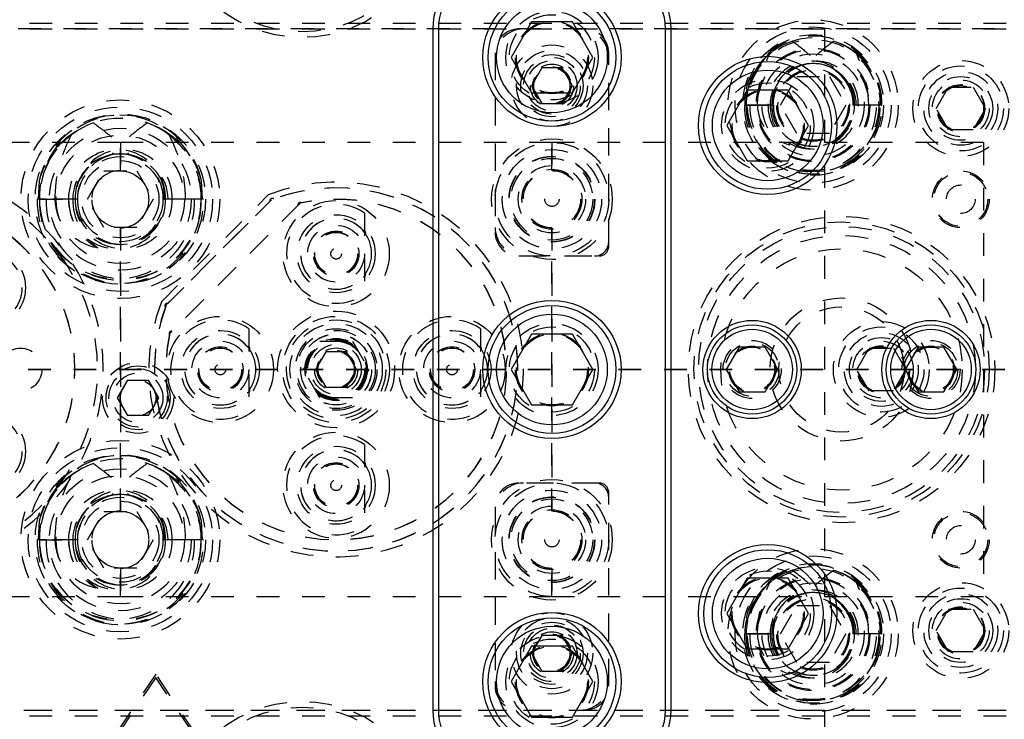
# Model space of a CAD drawing. Header units: inches. Extents: x 220 to 877, y 4 to 174.
# Tile 68 of 256: x 252.01 to 256.34, y 37.14 to 40.22. Entities that reach past the tile are written whole.
import ezdxf

# ---------------------------------------------------------------- set-up
doc = ezdxf.new("R2010")
doc.units = ezdxf.units.IN
doc.header["$LTSCALE"] = 0.5
doc.header["$MEASUREMENT"] = 0
doc.linetypes.add('HIDDEN', pattern=[0.225, 0.15, -0.075])
doc.linetypes.add('PHANTOM', pattern=[0.25, 0.125, -0.025, 0.025, -0.025, 0.025, -0.025])
doc.layers.add('SID-M-H', color=4, linetype='HIDDEN')
doc.layers.add('SID-M-S', color=105, linetype='Continuous')

msp = doc.modelspace()

# ---------------------------------------------------------------- linework, layer by layer
at = {"color": 7, "linetype": 'PHANTOM', "lineweight": 35}
msp.add_line((268.94306, 38.67957), (220.40166, 38.67957), dxfattribs=at)
at = {"layer": 'SID-M-H'}
for p, q in [((255.54957, 45.17957), (255.54957, 32.17957)), ((242.24957, 40.20457), (256.49957, 40.20457)), ((242.24957, 40.17957), (256.49957, 40.17957)), ((256.49957, 40.17957), (249.62457, 40.17957)), ((254.09957, 40.07457), (254.09957, 39.28457)), ((254.09957, 40.05457), (254.09957, 39.30457)), ((254.59957, 39.22207), (254.59957, 40.07457)), ((254.59957, 39.24207), (254.59957, 40.05457)), ((255.69867, 40.06266), (255.68178, 40.07696)), ((254.30446, 40.00769), (254.25936, 39.92957)), ((254.39467, 40.00769), (254.30446, 40.00769)), ((254.43978, 39.92957), (254.39467, 40.00769)), ((255.35523, 39.84457), (255.4274, 39.96957)), ((255.4274, 39.96957), (255.57174, 39.96957)), ((255.57174, 39.96957), (255.6439, 39.84457)), ((254.25936, 39.92957), (254.30446, 39.85144)), ((254.39467, 39.85144), (254.43978, 39.92957)), ((255.65273, 39.94327), (255.65844, 39.92103)), ((256.04131, 39.82957), (256.09544, 39.92332)), ((256.09544, 39.92332), (256.20369, 39.92332)), ((256.20369, 39.92332), (256.25782, 39.82957)), ((254.30446, 39.85144), (254.39467, 39.85144)), ((255.22103, 39.84457), (255.19731, 39.84457)), ((255.31735, 39.84457), (255.20426, 39.84457)), ((255.20426, 39.84457), (255.31735, 39.84457)), ((255.3243, 39.84457), (255.22103, 39.84457)), ((255.4274, 39.71957), (255.35523, 39.84457)), ((255.6439, 39.84457), (255.57174, 39.71957)), ((255.6764, 39.84457), (255.67484, 39.84457)), ((255.68178, 39.84457), (255.6764, 39.84457)), ((255.68939, 39.84457), (255.68178, 39.84457)), ((255.74453, 39.84457), (255.68939, 39.84457)), ((255.79488, 39.84457), (255.74453, 39.84457)), ((255.80026, 39.84457), (255.79488, 39.84457)), ((255.80026, 39.84457), (255.80182, 39.84457)), ((256.09544, 39.73582), (256.04131, 39.82957)), ((256.25782, 39.82957), (256.20369, 39.73582)), ((252.69139, 39.69117), (252.64832, 39.72522)), ((255.57174, 39.71957), (255.4274, 39.71957)), ((256.20369, 39.73582), (256.09544, 39.73582)), ((252.44957, 39.67957), (250.54957, 39.67957)), ((252.44957, 39.55557), (252.44957, 39.67957)), ((254.34957, 39.67957), (252.44957, 39.67957)), ((252.44957, 39.67957), (252.44957, 39.55557)), ((252.70762, 39.67518), (252.69139, 39.69117)), ((254.34957, 39.67957), (254.34957, 39.55557)), ((254.34957, 39.55557), (254.34957, 39.67957)), ((256.24957, 39.67957), (254.34957, 39.67957)), ((256.24957, 39.67957), (256.24957, 37.67957)), ((252.30523, 39.42957), (252.3774, 39.55457)), ((252.3774, 39.55457), (252.52174, 39.55457)), ((252.52174, 39.55457), (252.5939, 39.42957)), ((252.09225, 39.51091), (252.08761, 39.42957)), ((252.81152, 39.42957), (252.80689, 39.51091)), ((252.63054, 38.97827), (253.10086, 39.44859)), ((252.12238, 39.42957), (252.08354, 39.42957)), ((252.25082, 39.42957), (252.09332, 39.42957)), ((252.09332, 39.42957), (252.25082, 39.42957)), ((252.26059, 39.42957), (252.12238, 39.42957)), ((252.3774, 39.30457), (252.30523, 39.42957)), ((252.5939, 39.42957), (252.52174, 39.30457)), ((252.63854, 39.42957), (252.64261, 39.42957)), ((252.64832, 39.42957), (252.64261, 39.42957)), ((252.65946, 39.42957), (252.64832, 39.42957)), ((253.11479, 39.42716), (252.65197, 38.96434)), ((252.65828, 38.97065), (253.10848, 39.42085)), ((252.73741, 39.42957), (252.65946, 39.42957)), ((253.24184, 39.41279), (252.66634, 38.83729)), ((253.23164, 39.4026), (252.67654, 38.84749)), ((252.80582, 39.42957), (252.73741, 39.42957)), ((252.81152, 39.42957), (252.80582, 39.42957)), ((252.81559, 39.42957), (252.81152, 39.42957)), ((253.52457, 39.36878), (253.52457, 39.01035)), ((252.52174, 39.30457), (252.3774, 39.30457)), ((252.44957, 38.05557), (252.44957, 39.30357)), ((252.44957, 39.30357), (252.44957, 38.05557)), ((254.34957, 39.30357), (254.34957, 38.05557)), ((254.34957, 38.05557), (254.34957, 39.30357)), ((254.20457, 39.17957), (254.55707, 39.17957)), ((254.22457, 39.17957), (254.53707, 39.17957)), ((253.01457, 38.85878), (253.01457, 38.50035)), ((254.03457, 38.85878), (254.03457, 38.50035)), ((253.25523, 38.67957), (253.3274, 38.80457)), ((253.3274, 38.80457), (253.47174, 38.80457)), ((253.47174, 38.80457), (253.5439, 38.67957)), ((253.35446, 38.75769), (253.30936, 38.67957)), ((253.44467, 38.75769), (253.35446, 38.75769)), ((253.48978, 38.67957), (253.44467, 38.75769)), ((255.69131, 38.67957), (255.74544, 38.77332)), ((255.74544, 38.77332), (255.85369, 38.77332)), ((255.85369, 38.77332), (255.90782, 38.67957)), ((253.3274, 38.55457), (253.25523, 38.67957)), ((253.30936, 38.67957), (253.35446, 38.60144)), ((253.44467, 38.60144), (253.48978, 38.67957)), ((253.5439, 38.67957), (253.47174, 38.55457)), ((255.74544, 38.58582), (255.69131, 38.67957)), ((255.90782, 38.67957), (255.85369, 38.58582)), ((252.43739, 38.55457), (252.48248, 38.63267)), ((252.48248, 38.63267), (252.57266, 38.63267)), ((252.57266, 38.63267), (252.61775, 38.55457)), ((253.35446, 38.60144), (253.44467, 38.60144)), ((255.85369, 38.58582), (255.74544, 38.58582)), ((252.48248, 38.47647), (252.43739, 38.55457)), ((252.61775, 38.55457), (252.57266, 38.47647)), ((253.47174, 38.55457), (253.3274, 38.55457)), ((252.57266, 38.47647), (252.48248, 38.47647)), ((253.52457, 38.34878), (253.52457, 37.99035)), ((252.69139, 38.19117), (252.64832, 38.22522)), ((252.70762, 38.17518), (252.69139, 38.19117)), ((254.55707, 38.17957), (254.20457, 38.17957)), ((254.53707, 38.17957), (254.22457, 38.17957)), ((254.59957, 37.28457), (254.59957, 38.13707)), ((254.59957, 37.30457), (254.59957, 38.11707)), ((254.09957, 38.07457), (254.09957, 37.28457)), ((252.30523, 37.92957), (252.3774, 38.05457)), ((252.3774, 38.05457), (252.52174, 38.05457)), ((252.52174, 38.05457), (252.5939, 37.92957)), ((254.09957, 38.05457), (254.09957, 37.30457)), ((252.09225, 38.01091), (252.08761, 37.92957)), ((252.81152, 37.92957), (252.80689, 38.01091)), ((252.12238, 37.92957), (252.08354, 37.92957)), ((252.25082, 37.92957), (252.09332, 37.92957)), ((252.09332, 37.92957), (252.25082, 37.92957)), ((252.26059, 37.92957), (252.12238, 37.92957)), ((252.3774, 37.80457), (252.30523, 37.92957)), ((252.5939, 37.92957), (252.52174, 37.80457)), ((252.63854, 37.92957), (252.64261, 37.92957)), ((252.64832, 37.92957), (252.64261, 37.92957)), ((252.65946, 37.92957), (252.64832, 37.92957)), ((252.73741, 37.92957), (252.65946, 37.92957)), ((252.80582, 37.92957), (252.73741, 37.92957)), ((252.81152, 37.92957), (252.80582, 37.92957)), ((252.81559, 37.92957), (252.81152, 37.92957)), ((252.52174, 37.80457), (252.3774, 37.80457)), ((252.44957, 37.67957), (252.44957, 37.80357)), ((252.44957, 37.80357), (252.44957, 37.67957)), ((254.34957, 37.80357), (254.34957, 37.67957)), ((254.34957, 37.67957), (254.34957, 37.80357)), ((255.69867, 37.73266), (255.68178, 37.74696)), ((250.54957, 37.67957), (252.44957, 37.67957)), ((252.44957, 37.67957), (254.34957, 37.67957)), ((254.34957, 37.67957), (256.24957, 37.67957)), ((255.35523, 37.51457), (255.4274, 37.63957)), ((255.4274, 37.63957), (255.57174, 37.63957)), ((255.57174, 37.63957), (255.6439, 37.51457)), ((255.65273, 37.61327), (255.65844, 37.59103)), ((256.04131, 37.52957), (256.09544, 37.62332)), ((256.09544, 37.62332), (256.20369, 37.62332)), ((256.20369, 37.62332), (256.25782, 37.52957)), ((254.30446, 37.50769), (254.25936, 37.42957)), ((254.39467, 37.50769), (254.30446, 37.50769)), ((254.43978, 37.42957), (254.39467, 37.50769)), ((255.22103, 37.51457), (255.19731, 37.51457)), ((255.31735, 37.51457), (255.20426, 37.51457)), ((255.20426, 37.51457), (255.31735, 37.51457)), ((255.3243, 37.51457), (255.22103, 37.51457)), ((255.4274, 37.38957), (255.35523, 37.51457)), ((255.6439, 37.51457), (255.57174, 37.38957)), ((255.6764, 37.51457), (255.67484, 37.51457)), ((255.68178, 37.51457), (255.6764, 37.51457)), ((255.68939, 37.51457), (255.68178, 37.51457)), ((255.74453, 37.51457), (255.68939, 37.51457)), ((255.79488, 37.51457), (255.74453, 37.51457)), ((255.80026, 37.51457), (255.79488, 37.51457)), ((255.80026, 37.51457), (255.80182, 37.51457)), ((256.09544, 37.43582), (256.04131, 37.52957)), ((256.25782, 37.52957), (256.20369, 37.43582)), ((254.25936, 37.42957), (254.30446, 37.35144)), ((254.39467, 37.35144), (254.43978, 37.42957)), ((256.20369, 37.43582), (256.09544, 37.43582)), ((255.57174, 37.38957), (255.4274, 37.38957)), ((252.60557, 37.33795), (252.43062, 37.07553)), ((252.60557, 37.32353), (252.44557, 37.08353)), ((252.78052, 37.07553), (252.60557, 37.33795)), ((252.76557, 37.08353), (252.60557, 37.32353)), ((254.30446, 37.35144), (254.39467, 37.35144)), ((242.24957, 37.17957), (256.49957, 37.17957)), ((242.24957, 37.15457), (256.49957, 37.15457)), ((249.62457, 37.17957), (256.49957, 37.17957))]:
    msp.add_line(p, q, dxfattribs=at)
for centre, radius in [((253.24957, 40.72957), 0.5875), ((253.24957, 40.72957), 0.5625), ((254.34957, 40.05457), 0.203), ((254.34957, 40.05457), 0.1875), ((254.34957, 40.05457), 0.16072), ((254.34957, 40.05457), 0.16045), ((254.34957, 40.05457), 0.15993), ((254.34957, 40.05457), 0.15625), ((255.49957, 39.84457), 0.375), ((255.49957, 39.84457), 0.34375), ((255.49957, 39.84457), 0.31), ((254.34957, 39.92957), 0.1795), ((255.49957, 39.84457), 0.28906), ((254.34957, 39.92957), 0.156), ((254.34957, 39.92957), 0.137), ((254.34957, 39.92957), 0.125), ((255.49957, 39.84457), 0.25), ((255.49957, 39.84457), 0.245), ((255.49957, 39.84457), 0.225), ((254.34957, 39.92957), 0.1105), ((254.34957, 39.92957), 0.095), ((254.34957, 39.92957), 0.08397), ((254.34957, 39.92957), 0.0837), ((254.34957, 39.92957), 0.08318), ((254.34957, 39.92957), 0.0795), ((256.14957, 39.82957), 0.211), ((256.14957, 39.82957), 0.1875), ((255.49957, 39.84457), 0.16), ((255.49957, 39.84457), 0.16), ((255.49957, 39.84457), 0.155), ((256.14957, 39.82957), 0.1625), ((256.14957, 39.82957), 0.1405), ((255.29957, 39.75457), 0.203), ((255.29957, 39.75457), 0.1875), ((256.14957, 39.82957), 0.125), ((256.14957, 39.82957), 0.10497), ((256.14957, 39.82957), 0.1047), ((256.14957, 39.82957), 0.10418), ((256.14957, 39.82957), 0.1005), ((255.29957, 39.75457), 0.16072), ((255.29957, 39.75457), 0.16045), ((255.29957, 39.75457), 0.15993), ((255.29957, 39.75457), 0.15625), ((252.44957, 39.42957), 0.4375), ((252.44957, 39.42957), 0.40625), ((252.44957, 39.42957), 0.375), ((252.44957, 39.42957), 0.3125), ((252.44957, 39.42957), 0.2825), ((254.34957, 39.42957), 0.26563), ((254.34957, 39.42957), 0.25), ((254.34957, 39.42957), 0.21875), ((252.44957, 39.42957), 0.1875), ((252.44957, 39.42957), 0.17), ((254.34957, 39.42957), 0.18906), ((254.34957, 39.42957), 0.1875), ((254.34957, 39.42957), 0.17969), ((254.34957, 39.42957), 0.14844), ((252.44957, 39.42957), 0.125), ((254.34957, 39.42957), 0.132), ((254.34957, 39.42957), 0.127), ((254.34957, 39.42957), 0.126), ((256.14957, 39.42957), 0.125), ((256.14957, 39.42957), 0.11888), ((256.14957, 39.42957), 0.063), ((254.34957, 39.42957), 0.0315), ((253.39957, 39.18957), 0.23412), ((253.39957, 39.18957), 0.17188), ((255.62457, 38.67957), 0.675), ((255.62457, 38.67957), 0.65), ((253.39957, 39.18957), 0.125), ((253.39957, 39.18957), 0.1), ((253.39957, 39.18957), 0.095), ((253.39957, 39.18957), 0.0945), ((253.39957, 39.18957), 0.094), ((255.62457, 38.67957), 0.62992), ((255.62457, 38.67957), 0.59055), ((251.86019, 39.04019), 0.17188), ((251.86019, 39.04019), 0.15625), ((253.39957, 39.18957), 0.0235), ((255.62457, 38.67957), 0.5315), ((255.62457, 38.67957), 0.31496), ((253.39957, 38.67957), 0.2575), ((255.62457, 38.67957), 0.27559), ((252.88957, 38.67957), 0.23412), ((253.39957, 38.67957), 0.23438), ((253.39957, 38.67957), 0.21875), ((253.39957, 38.67957), 0.20313), ((253.90957, 38.67957), 0.23412), ((254.34957, 38.67957), 0.203), ((255.79957, 38.67957), 0.211), ((252.88957, 38.67957), 0.17188), ((253.39957, 38.67957), 0.1795), ((253.39957, 38.67957), 0.172), ((253.90957, 38.67957), 0.17188), ((254.34957, 38.67957), 0.1875), ((254.34957, 38.67957), 0.16072), ((254.34957, 38.67957), 0.16045), ((254.34957, 38.67957), 0.15993), ((255.79957, 38.67957), 0.1875), ((255.79957, 38.67957), 0.1625), ((252.88957, 38.67957), 0.125), ((253.39957, 38.67957), 0.15625), ((253.39957, 38.67957), 0.156), ((253.39957, 38.67957), 0.137), ((253.39957, 38.67957), 0.13297), ((253.39957, 38.67957), 0.1327), ((253.39957, 38.67957), 0.13218), ((253.39957, 38.67957), 0.1285), ((253.39957, 38.67957), 0.125), ((253.90957, 38.67957), 0.125), ((254.34957, 38.67957), 0.15625), ((255.23087, 38.67957), 0.12795), ((255.23087, 38.67957), 0.11811), ((255.79957, 38.67957), 0.1405), ((255.79957, 38.67957), 0.125), ((256.01827, 38.67957), 0.12795), ((256.01827, 38.67957), 0.11811), ((252.00957, 38.67957), 0.0945), ((252.88957, 38.67957), 0.1), ((252.88957, 38.67957), 0.095), ((252.88957, 38.67957), 0.0945), ((252.88957, 38.67957), 0.094), ((253.39957, 38.67957), 0.1105), ((253.39957, 38.67957), 0.095), ((253.39957, 38.67957), 0.08397), ((253.39957, 38.67957), 0.0837), ((253.39957, 38.67957), 0.08318), ((253.39957, 38.67957), 0.0795), ((253.90957, 38.67957), 0.1), ((253.90957, 38.67957), 0.095), ((253.90957, 38.67957), 0.0945), ((253.90957, 38.67957), 0.094), ((255.23087, 38.67957), 0.10289), ((255.23087, 38.67957), 0.10262), ((255.23087, 38.67957), 0.1021), ((255.23087, 38.67957), 0.09843), ((255.79957, 38.67957), 0.10497), ((255.79957, 38.67957), 0.1047), ((255.79957, 38.67957), 0.10418), ((255.79957, 38.67957), 0.1005), ((256.01827, 38.67957), 0.10289), ((256.01827, 38.67957), 0.10262), ((256.01827, 38.67957), 0.1021), ((256.01827, 38.67957), 0.09843), ((252.52757, 38.55457), 0.15625), ((252.52757, 38.55457), 0.14062), ((252.52757, 38.55457), 0.1285), ((252.88957, 38.67957), 0.0235), ((253.90957, 38.67957), 0.0235), ((252.52757, 38.55457), 0.10937), ((252.52757, 38.55457), 0.0785), ((252.52757, 38.55457), 0.078), ((251.86019, 38.31894), 0.17188), ((251.86019, 38.31894), 0.15625), ((252.44957, 37.92957), 0.4375), ((253.39957, 38.16957), 0.23412), ((252.44957, 37.92957), 0.40625), ((253.39957, 38.16957), 0.17187), ((252.44957, 37.92957), 0.375), ((253.39957, 38.16957), 0.125), ((252.44957, 37.92957), 0.3125), ((253.39957, 38.16957), 0.1), ((253.39957, 38.16957), 0.095), ((253.39957, 38.16957), 0.0945), ((253.39957, 38.16957), 0.094), ((252.44957, 37.92957), 0.2825), ((253.39957, 38.16957), 0.0235), ((254.34957, 37.92957), 0.26563), ((254.34957, 37.92957), 0.25), ((254.34957, 37.92957), 0.21875), ((252.44957, 37.92957), 0.1875), ((254.34957, 37.92957), 0.18906), ((254.34957, 37.92957), 0.1875), ((254.34957, 37.92957), 0.17969), ((252.44957, 37.92957), 0.17), ((254.34957, 37.92957), 0.14844), ((254.34957, 37.92957), 0.132), ((252.44957, 37.92957), 0.125), ((254.34957, 37.92957), 0.127), ((254.34957, 37.92957), 0.126), ((256.14957, 37.92957), 0.125), ((256.14957, 37.92957), 0.11888), ((256.14957, 37.92957), 0.063), ((254.34957, 37.92957), 0.0315), ((255.49957, 37.51457), 0.375), ((255.49957, 37.51457), 0.34375), ((255.29957, 37.60457), 0.203), ((255.49957, 37.51457), 0.31), ((255.49957, 37.51457), 0.28906), ((255.29957, 37.60457), 0.1875), ((255.29957, 37.60457), 0.16072), ((255.29957, 37.60457), 0.16045), ((255.29957, 37.60457), 0.15993), ((255.29957, 37.60457), 0.15625), ((255.49957, 37.51457), 0.25), ((255.49957, 37.51457), 0.245), ((255.49957, 37.51457), 0.225), ((256.14957, 37.52957), 0.211), ((256.14957, 37.52957), 0.1875), ((255.49957, 37.51457), 0.16), ((255.49957, 37.51457), 0.16), ((255.49957, 37.51457), 0.155), ((256.14957, 37.52957), 0.1625), ((256.14957, 37.52957), 0.1405), ((256.14957, 37.52957), 0.125), ((256.14957, 37.52957), 0.10497), ((256.14957, 37.52957), 0.1047), ((256.14957, 37.52957), 0.10418), ((256.14957, 37.52957), 0.1005), ((254.34957, 37.42957), 0.1795), ((254.34957, 37.42957), 0.156), ((254.34957, 37.42957), 0.137), ((254.34957, 37.42957), 0.125), ((254.34957, 37.42957), 0.1105), ((254.34957, 37.30457), 0.203), ((254.34957, 37.42957), 0.095), ((254.34957, 37.42957), 0.08397), ((254.34957, 37.42957), 0.0837), ((254.34957, 37.42957), 0.08318), ((254.34957, 37.42957), 0.0795), ((254.34957, 37.30457), 0.1875), ((254.34957, 37.30457), 0.16072), ((254.34957, 37.30457), 0.16045), ((254.34957, 37.30457), 0.15993), ((254.34957, 37.30457), 0.15625), ((253.24957, 36.62957), 0.5875), ((253.24957, 36.62957), 0.5625)]:
    msp.add_circle(centre, radius, dxfattribs=at)
for centre, radius, start, end in [((254.22457, 40.05457), 0.125, 90, 180), ((254.20457, 40.07457), 0.105, 90, 180), ((254.47457, 40.05457), 0.125, 0, 90), ((254.49457, 40.07457), 0.105, 360, 90), ((255.49521, 39.85112), 0.29796, 32.96782, 181.2606), ((255.50304, 39.84954), 0.29882, 359.04661, 180.95339), ((255.49957, 39.84457), 0.29531, 51.90071, 0), ((255.49682, 39.84656), 0.29257, 107.48638, 180.39147), ((255.50639, 39.85267), 0.28553, 46.15103, 72.92672), ((255.49118, 39.84779), 0.19063, 359.02997, 180.97003), ((255.50795, 39.84779), 0.19063, 359.02997, 180.97003), ((255.49747, 39.84694), 0.18013, 82.17111, 180.75512), ((255.49957, 39.84457), 0.18221, 32.80047, 360), ((255.5045, 39.84824), 0.17926, 98.7849, 156.04284), ((255.50166, 39.84694), 0.18013, 359.24488, 97.82889), ((255.49463, 39.84824), 0.17926, 23.95716, 81.2151), ((255.49957, 39.84457), 0.18221, 360, 32.80047), ((255.4961, 39.83959), 0.29882, 179.04661, 0.95339), ((255.50304, 39.83959), 0.29882, 179.04661, 0.95339), ((255.49118, 39.83979), 0.28696, 179.04661, 0.95339), ((255.50795, 39.83979), 0.28696, 179.04661, 0.95339), ((255.49118, 39.84134), 0.19063, 179.02997, 0.97003), ((255.50651, 39.84377), 0.20593, 179.77925, 237.8416), ((255.4961, 39.84154), 0.17877, 179.02997, 0.97003), ((255.50795, 39.84134), 0.19063, 179.02997, 0.97003), ((255.50304, 39.84154), 0.17877, 179.02997, 0.97003), ((252.44553, 39.43952), 0.36043, 358.4181, 168.57537), ((252.4536, 39.43952), 0.36043, 11.42463, 181.5819), ((252.44495, 39.43284), 0.35164, 108.87727, 180.53304), ((252.44957, 39.42957), 0.35625, 56.08967, 0), ((252.46166, 39.4439), 0.33878, 51.38503, 71.71349), ((252.43503, 39.43499), 0.21335, 358.54323, 181.45677), ((252.4641, 39.43499), 0.21335, 358.54323, 181.45677), ((252.44629, 39.43357), 0.19551, 77.47985, 181.17228), ((252.44957, 39.42957), 0.19875, 19.26791, 0), ((252.45942, 39.43172), 0.19883, 104.25371, 180.61984), ((252.45284, 39.43357), 0.19551, 358.82772, 102.52015), ((252.43972, 39.43172), 0.19883, 359.38016, 75.74629), ((252.44957, 39.42957), 0.126, 90, 270), ((252.44957, 39.42957), 0.126, 270, 90), ((253.39957, 38.67957), 0.825, 158.77275, 111.22725), ((252.44957, 39.42957), 0.19875, 0, 19.26791), ((252.44957, 39.42957), 0.35625, 0, 14.72257), ((251.49957, 38.67957), 0.875, 293.89551, 66.10449), ((251.49957, 38.67957), 0.85, 295.05762, 64.94238), ((253.39957, 38.67957), 0.8, 159.14685, 110.85315), ((253.39957, 38.67957), 0.8, 159.91228, 110.08772), ((252.44468, 39.42038), 0.36125, 178.54323, 1.45677), ((252.45446, 39.42038), 0.36125, 178.54323, 1.45677), ((252.43503, 39.4212), 0.34182, 178.59677, 1.40323), ((252.4641, 39.4212), 0.34182, 178.59677, 1.40323), ((252.43503, 39.42414), 0.21335, 178.54323, 1.45677), ((252.46143, 39.42796), 0.23968, 179.61661, 242.34623), ((252.4641, 39.42414), 0.21335, 178.54323, 1.45677), ((252.44468, 39.4249), 0.19392, 178.62044, 1.37956), ((252.45446, 39.4249), 0.19392, 178.62044, 1.37956), ((253.39957, 38.67957), 0.75, 167.85988, 102.14012), ((253.39957, 38.67957), 0.75, 168.21871, 101.78129), ((253.11814, 39.42344), 0.01, 48.22755, 195), ((253.39957, 39.18957), 0.2185, 55.10444, 304.89556), ((253.2413, 39.40518), 0.01, 59.1172, 195), ((251.49957, 38.67957), 0.75, 295.84193, 64.15807), ((251.49957, 38.67957), 0.75, 296.69384, 63.30616), ((253.39957, 39.18957), 0.15625, 36.8699, 323.1301), ((253.39957, 39.18957), 0.15625, 40.72484, 319.27516), ((253.51957, 39.28163), 0.01, 300, 99.12389), ((253.39957, 39.18957), 0.15625, 0, 36.8699), ((254.22457, 39.30457), 0.125, 180, 270), ((254.20457, 39.28457), 0.105, 180, 270), ((254.53707, 39.24207), 0.0625, 270, 0), ((253.39957, 39.18957), 0.15625, 323.1301, 0), ((254.55707, 39.22207), 0.0425, 270, 0), ((253.51957, 39.0975), 0.01, 260.87611, 60), ((252.65569, 38.96099), 0.01, 75, 221.77245), ((252.88957, 38.67957), 0.2185, 55.10444, 304.89556), ((253.90957, 38.67957), 0.2185, 55.10444, 304.89556), ((252.67395, 38.83783), 0.01, 75, 210.8828), ((252.88957, 38.67957), 0.15625, 36.8699, 323.1301), ((252.88957, 38.67957), 0.15625, 40.72484, 319.27516), ((253.90957, 38.67957), 0.15625, 36.8699, 323.1301), ((253.90957, 38.67957), 0.15625, 40.72484, 318.46779), ((253.00957, 38.77163), 0.01, 300, 99.12389), ((252.88957, 38.67957), 0.15625, 0, 36.8699), ((254.02957, 38.77163), 0.01, 300, 99.12389), ((253.90957, 38.67957), 0.15625, 0, 36.8699), ((252.88957, 38.67957), 0.15625, 323.1301, 0), ((253.90957, 38.67957), 0.15625, 323.1301, 0), ((253.00957, 38.5875), 0.01, 260.87611, 60), ((254.02826, 38.58582), 0.01, 260.06874, 50.88178), ((253.39957, 38.16957), 0.2185, 55.10444, 304.89556), ((253.39957, 38.16957), 0.15625, 36.8699, 323.1301), ((253.39957, 38.16957), 0.15625, 40.72484, 319.27516), ((252.44553, 37.93952), 0.36043, 358.4181, 168.57537), ((252.4536, 37.93952), 0.36043, 11.42463, 181.5819), ((252.44957, 37.92957), 0.35625, 56.08967, 0), ((252.44495, 37.93284), 0.35164, 108.87727, 180.53304), ((252.46166, 37.9439), 0.33878, 51.38503, 71.71349), ((253.51957, 38.26163), 0.01, 300, 99.12389), ((253.39957, 38.16957), 0.15625, 0, 36.8699), ((252.43503, 37.93499), 0.21335, 358.54323, 181.45677), ((252.4641, 37.93499), 0.21335, 358.54323, 181.45677), ((253.39957, 38.16957), 0.15625, 323.1301, 0), ((254.22457, 38.05457), 0.125, 90, 180), ((254.20457, 38.07457), 0.105, 90, 180), ((254.53707, 38.11707), 0.0625, 0, 90), ((254.55707, 38.13707), 0.0425, 0, 90), ((252.44629, 37.93357), 0.19551, 77.47985, 181.17228), ((252.44957, 37.92957), 0.19875, 19.26791, 0), ((252.45942, 37.93172), 0.19883, 104.25371, 180.61984), ((252.45284, 37.93357), 0.19551, 358.82772, 102.52015), ((252.43972, 37.93172), 0.19883, 359.38016, 75.74629), ((253.51957, 38.0775), 0.01, 260.87611, 60), ((252.44957, 37.92957), 0.126, 90, 270), ((252.44957, 37.92957), 0.126, 270, 90), ((252.44957, 37.92957), 0.35625, 0, 14.72257), ((252.44957, 37.92957), 0.19875, 0, 19.26791), ((252.44468, 37.92038), 0.36125, 178.54323, 1.45677), ((252.45446, 37.92038), 0.36125, 178.54323, 1.45677), ((252.43503, 37.9212), 0.34182, 178.59677, 1.40323), ((252.4641, 37.9212), 0.34182, 178.59677, 1.40323), ((252.43503, 37.92414), 0.21335, 178.54323, 1.45677), ((252.46143, 37.92796), 0.23968, 179.61661, 242.34623), ((252.4641, 37.92414), 0.21335, 178.54323, 1.45677), ((252.44468, 37.9249), 0.19392, 178.62044, 1.37956), ((252.45446, 37.9249), 0.19392, 178.62044, 1.37956), ((255.49521, 37.52112), 0.29796, 32.96782, 181.2606), ((255.50304, 37.51954), 0.29882, 359.04661, 180.95339), ((255.49957, 37.51457), 0.29531, 51.90071, 0), ((255.49682, 37.51656), 0.29257, 107.48638, 180.39147), ((255.50639, 37.52267), 0.28553, 46.15103, 72.92672), ((255.49118, 37.51779), 0.19063, 359.02997, 180.97003), ((255.50795, 37.51779), 0.19063, 359.02997, 180.97003), ((255.49747, 37.51694), 0.18013, 82.17111, 180.75512), ((255.49957, 37.51457), 0.18221, 32.80047, 0), ((255.5045, 37.51824), 0.17926, 98.7849, 156.04284), ((255.50166, 37.51694), 0.18013, 359.24488, 97.82889), ((255.49463, 37.51824), 0.17926, 23.95716, 81.2151), ((255.49957, 37.51457), 0.18221, 0, 31.56838), ((255.4961, 37.50959), 0.29882, 179.04661, 0.95339), ((255.50304, 37.50959), 0.29882, 179.04661, 0.95339), ((255.49118, 37.50979), 0.28696, 179.04661, 0.95339), ((255.50795, 37.50979), 0.28696, 179.04661, 0.95339), ((255.49118, 37.51134), 0.19063, 179.02997, 0.97003), ((255.50651, 37.51377), 0.20593, 179.77925, 237.8416), ((255.4961, 37.51154), 0.17877, 179.02997, 0.97003), ((255.50795, 37.51134), 0.19063, 179.02997, 0.97003), ((255.50304, 37.51154), 0.17877, 179.02997, 0.97003), ((254.22457, 37.30457), 0.125, 180, 270), ((254.20457, 37.28457), 0.105, 180, 270), ((254.47457, 37.30457), 0.125, 270, 0), ((254.49457, 37.28457), 0.105, 270, 0)]:
    msp.add_arc(centre, radius, start, end, dxfattribs=at)
for centre, major_axis, ratio, start_param, end_param in [((255.49688, 39.84457), (-0.298, 0), 0.9770185, 5.3589201, 6.2831853), ((255.50226, 39.84457), (0.298, 0), 0.9770185, 0, 0.9242652), ((255.49576, 39.84457), (-0.18602, 0), 0.9770185, 4.8127458, 6.2831853), ((255.50337, 39.84457), (0.18602, 0), 0.9770185, 0, 1.4704395), ((255.50226, 39.84457), (-0.17952, 0), 0.9770185, 5.8321061, 6.2831853), ((255.49688, 39.84457), (0.17952, 0), 0.9770185, 0, 0.4510792), ((255.44895, 39.84457), (-0.19435, 0), 0.9353071, 0, 1.2996527), ((255.54184, 39.84457), (0.23209, 0), 0.9661431, 3.1415927, 4.0379113), ((252.44407, 39.42957), (-0.36175, 0), 0.966834, 5.275983, 6.0484615), ((252.45506, 39.42957), (0.36175, 0), 0.966834, 0.2347238, 1.0072023), ((252.444, 39.42957), (-0.20432, 0), 0.966834, 4.8772739, 6.2831853), ((252.45514, 39.42957), (0.20432, 0), 0.966834, 0, 1.4059114), ((252.39577, 39.42957), (-0.23405, 0), 0.9318009, 0, 1.3747819), ((252.52871, 39.42957), (0.28903, 0), 0.9410518, 3.1415927, 4.0466314), ((252.44407, 37.92957), (-0.36175, 0), 0.966834, 5.275983, 6.0484615), ((252.45506, 37.92957), (0.36175, 0), 0.966834, 0.2347238, 1.0072023), ((252.444, 37.92957), (-0.20432, 0), 0.966834, 4.8772739, 6.2831853), ((252.45514, 37.92957), (0.20432, 0), 0.966834, 0, 1.4059114), ((252.39577, 37.92957), (-0.23405, 0), 0.9318009, 0, 1.3747819), ((252.52871, 37.92957), (0.28903, 0), 0.9410518, 3.1415927, 4.0466314), ((255.49688, 37.51457), (-0.298, 0), 0.9770185, 5.3589201, 6.2831853), ((255.50226, 37.51457), (0.298, 0), 0.9770185, 0, 0.9242652), ((255.49576, 37.51457), (-0.18602, 0), 0.9770185, 4.8127458, 6.2831853), ((255.50337, 37.51457), (0.18602, 0), 0.9770185, 0, 1.4704395), ((255.50226, 37.51457), (-0.17952, 0), 0.9770185, 5.8321061, 6.2831853), ((255.49688, 37.51457), (0.17952, 0), 0.9770185, 0, 0.4510792), ((255.44895, 37.51457), (-0.19435, 0), 0.9353071, 0, 1.2996527), ((255.54184, 37.51457), (0.23209, 0), 0.9661431, 3.1415927, 4.0379113)]:
    msp.add_ellipse(centre, major_axis=major_axis, ratio=ratio, start_param=start_param, end_param=end_param, dxfattribs=at)
for points, knots in [([(255.40891, 40.12562), (255.43225, 40.10796), (255.47257, 40.07746), (255.50736, 40.04082), (255.52201, 40.02539)], [0, 0, 0, 0, 0.5788633, 1, 1, 1, 1]), ([(255.59022, 40.12562), (255.56688, 40.10796), (255.52656, 40.07746), (255.49178, 40.04082), (255.47713, 40.02539)], [0, 0, 0, 0, 0.5788633, 1, 1, 1, 1]), ([(255.25461, 39.84457), (255.25635, 39.87675), (255.26055, 39.95428), (255.28996, 40.0264), (255.30715, 40.06859)], [0, 0, 0, 0, 0.4151488, 1, 1, 1, 1]), ([(255.69198, 40.06859), (255.71492, 40.04456), (255.76076, 39.99656), (255.79087, 39.91421), (255.79383, 39.86276), (255.79488, 39.84457)], [0, 0, 0, 0, 0.3929723, 0.7852535, 1, 1, 1, 1]), ([(255.74453, 39.84457), (255.74278, 39.87675), (255.73858, 39.95428), (255.70918, 40.0264), (255.69198, 40.06859)], [0, 0, 0, 0, 0.4151488, 1, 1, 1, 1]), ([(252.33117, 39.76557), (252.35722, 39.74654), (252.41441, 39.70479), (252.46249, 39.65276), (252.48867, 39.62443)], [0, 0, 0, 0, 0.4555436, 1, 1, 1, 1]), ([(252.56796, 39.76557), (252.54191, 39.74654), (252.48473, 39.70479), (252.43664, 39.65276), (252.41046, 39.62443)], [0, 0, 0, 0, 0.45554356, 1, 1, 1, 1]), ([(252.16172, 39.42957), (252.16384, 39.46588), (252.16774, 39.533), (252.19472, 39.62851), (252.22103, 39.68493), (252.23432, 39.71344)], [0, 0, 0, 0, 0.3683413, 0.6809026, 1, 1, 1, 1]), ([(252.66481, 39.71344), (252.69429, 39.68608), (252.75316, 39.63144), (252.79859, 39.52748), (252.8037, 39.45826), (252.80582, 39.42957)], [0, 0, 0, 0, 0.3700032, 0.7388839, 1, 1, 1, 1]), ([(252.73741, 39.42957), (252.7353, 39.46588), (252.73139, 39.533), (252.70441, 39.62851), (252.6781, 39.68493), (252.66481, 39.71344)], [0, 0, 0, 0, 0.3683413, 0.6809026, 1, 1, 1, 1]), ([(252.63718, 39.49515), (252.6373, 39.49446), (252.64085, 39.47281), (252.64174, 39.45084), (252.64261, 39.42957)], [0, 0, 0, 0, 0.03181418, 1, 1, 1, 1]), ([(252.33117, 38.26557), (252.35722, 38.24654), (252.41441, 38.20479), (252.46249, 38.15276), (252.48867, 38.12443)], [0, 0, 0, 0, 0.4555436, 1, 1, 1, 1]), ([(252.56796, 38.26557), (252.54191, 38.24654), (252.48473, 38.20479), (252.43664, 38.15276), (252.41046, 38.12443)], [0, 0, 0, 0, 0.45554356, 1, 1, 1, 1]), ([(252.16172, 37.92957), (252.16384, 37.96588), (252.16774, 38.033), (252.19472, 38.12851), (252.22103, 38.18493), (252.23432, 38.21344)], [0, 0, 0, 0, 0.3683413, 0.6809026, 1, 1, 1, 1]), ([(252.66481, 38.21344), (252.69429, 38.18608), (252.75316, 38.13144), (252.79859, 38.02748), (252.8037, 37.95826), (252.80582, 37.92957)], [0, 0, 0, 0, 0.3700032, 0.7388839, 1, 1, 1, 1]), ([(252.73741, 37.92957), (252.7353, 37.96588), (252.73139, 38.033), (252.70441, 38.12851), (252.6781, 38.18493), (252.66481, 38.21344)], [0, 0, 0, 0, 0.3683413, 0.6809026, 1, 1, 1, 1]), ([(252.63718, 37.99515), (252.6373, 37.99446), (252.64085, 37.97281), (252.64174, 37.95084), (252.64261, 37.92957)], [0, 0, 0, 0, 0.03181418, 1, 1, 1, 1]), ([(255.40891, 37.79562), (255.43225, 37.77796), (255.47257, 37.74746), (255.50736, 37.71082), (255.52201, 37.69539)], [0, 0, 0, 0, 0.5788633, 1, 1, 1, 1]), ([(255.59022, 37.79562), (255.56688, 37.77796), (255.52656, 37.74746), (255.49178, 37.71082), (255.47713, 37.69539)], [0, 0, 0, 0, 0.5788633, 1, 1, 1, 1]), ([(255.25461, 37.51457), (255.25635, 37.54675), (255.26055, 37.62428), (255.28996, 37.6964), (255.30715, 37.73859)], [0, 0, 0, 0, 0.4151488, 1, 1, 1, 1]), ([(255.69198, 37.73859), (255.71492, 37.71456), (255.76076, 37.66656), (255.79087, 37.58421), (255.79383, 37.53276), (255.79488, 37.51457)], [0, 0, 0, 0, 0.3929723, 0.7852535, 1, 1, 1, 1]), ([(255.74453, 37.51457), (255.74278, 37.54675), (255.73858, 37.62428), (255.70918, 37.6964), (255.69198, 37.73859)], [0, 0, 0, 0, 0.4151488, 1, 1, 1, 1])]:
    msp.add_open_spline(points, degree=3, knots=knots, dxfattribs=at)
at = {"layer": 'SID-M-S'}
for p, q in [((254.2595, 40.21057), (254.16943, 40.05457)), ((254.43963, 40.21057), (254.2595, 40.21057)), ((254.5297, 40.05457), (254.43963, 40.21057)), ((253.82457, 40.17957), (253.82457, 37.17957)), ((253.84957, 40.17957), (253.84957, 37.17957)), ((254.84957, 37.17957), (254.84957, 40.17957)), ((254.87457, 37.17957), (254.87457, 40.17957)), ((254.16943, 40.05457), (254.2595, 39.89857)), ((254.43963, 39.89857), (254.5297, 40.05457)), ((254.2595, 39.89857), (254.43963, 39.89857)), ((255.2095, 39.91057), (255.11943, 39.75457)), ((255.38963, 39.91057), (255.2095, 39.91057)), ((255.4797, 39.75457), (255.38963, 39.91057)), ((255.11943, 39.75457), (255.2095, 39.59857)), ((255.38963, 39.59857), (255.4797, 39.75457)), ((255.2095, 39.59857), (255.38963, 39.59857)), ((254.2595, 38.83557), (254.16943, 38.67957)), ((254.43963, 38.83557), (254.2595, 38.83557)), ((254.5297, 38.67957), (254.43963, 38.83557)), ((255.17404, 38.77799), (255.11721, 38.67957)), ((255.28769, 38.77799), (255.17404, 38.77799)), ((255.34452, 38.67957), (255.28769, 38.77799)), ((255.96144, 38.77799), (255.90462, 38.67957)), ((256.07509, 38.77799), (255.96144, 38.77799)), ((256.13192, 38.67957), (256.07509, 38.77799)), ((254.16943, 38.67957), (254.2595, 38.52357)), ((254.43963, 38.52357), (254.5297, 38.67957)), ((255.11721, 38.67957), (255.17404, 38.58114)), ((255.28769, 38.58114), (255.34452, 38.67957)), ((255.90462, 38.67957), (255.96144, 38.58114)), ((256.07509, 38.58114), (256.13192, 38.67957)), ((255.17404, 38.58114), (255.28769, 38.58114)), ((255.96144, 38.58114), (256.07509, 38.58114)), ((254.2595, 38.52357), (254.43963, 38.52357)), ((255.2095, 37.76057), (255.11943, 37.60457)), ((255.38963, 37.76057), (255.2095, 37.76057)), ((255.4797, 37.60457), (255.38963, 37.76057)), ((255.11943, 37.60457), (255.2095, 37.44857)), ((255.38963, 37.44857), (255.4797, 37.60457)), ((254.2595, 37.46057), (254.16943, 37.30457)), ((254.43963, 37.46057), (254.2595, 37.46057)), ((254.5297, 37.30457), (254.43963, 37.46057)), ((255.2095, 37.44857), (255.38963, 37.44857)), ((254.16943, 37.30457), (254.2595, 37.14857)), ((254.43963, 37.14857), (254.5297, 37.30457)), ((254.2595, 37.14857), (254.43963, 37.14857))]:
    msp.add_line(p, q, dxfattribs=at)
for centre, radius in [((254.34957, 40.05457), 0.3045), ((254.34957, 40.05457), 0.28125), ((254.34957, 40.05457), 0.24375), ((255.29957, 39.75457), 0.3045), ((255.29957, 39.75457), 0.28125), ((255.29957, 39.75457), 0.24375), ((254.34957, 38.67957), 0.3045), ((254.34957, 38.67957), 0.28125), ((254.34957, 38.67957), 0.24375), ((255.23087, 38.67957), 0.21654), ((256.01827, 38.67957), 0.21654), ((255.23087, 38.67957), 0.19685), ((255.23087, 38.67957), 0.17717), ((256.01827, 38.67957), 0.19685), ((256.01827, 38.67957), 0.17717), ((255.29957, 37.60457), 0.3045), ((255.29957, 37.60457), 0.28125), ((255.29957, 37.60457), 0.24375), ((254.34957, 37.30457), 0.3045), ((254.34957, 37.30457), 0.28125), ((254.34957, 37.30457), 0.24375)]:
    msp.add_circle(centre, radius, dxfattribs=at)
for centre, radius, start, end in [((254.09957, 40.17957), 0.275, 90, 180), ((254.59957, 40.17957), 0.275, 0, 90), ((254.09957, 40.17957), 0.25, 90, 180), ((254.59957, 40.17957), 0.25, 0, 90), ((254.09957, 37.17957), 0.275, 180, 270), ((254.09957, 37.17957), 0.25, 180, 270), ((254.59957, 37.17957), 0.25, 270, 0), ((254.59957, 37.17957), 0.275, 270, 0)]:
    msp.add_arc(centre, radius, start, end, dxfattribs=at)

doc.saveas('drawing.dxf')
